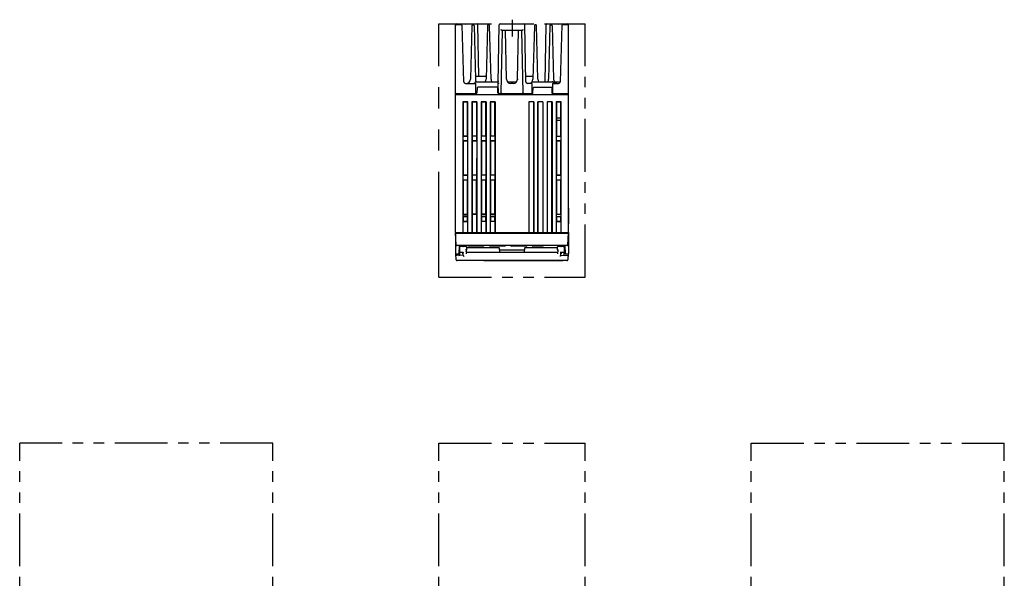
# Model space of a CAD drawing. Header units: millimetres. Extents: x 62 to 808, y -205 to 633.
# Tile 21 of 21: x 64 to 657, y 296 to 633. Entities that reach past the tile are written whole.
import ezdxf

# ---------------------------------------------------------------- set-up
doc = ezdxf.new("R2010")
doc.units = ezdxf.units.MM
doc.linetypes.add('PHANTOMX2', pattern=[127, 63.5, -12.7, 12.7, -12.7, 12.7, -12.7])
for name, color, linetype in [('10', 3, 'CONTINUOUS'), ('11', 2, 'CONTINUOUS'), ('12', 7, 'CONTINUOUS'), ('18', 1, 'PHANTOMX2')]:
    doc.layers.add(name, color=color, linetype=linetype)

msp = doc.modelspace()

# ---------------------------------------------------------------- linework, layer by layer
at = {"layer": '10'}
for p, q in [((326.55, 504.57), (326.55, 629.57)), ((327.05, 630.07), (339.56, 630.07)), ((330.06, 629.57), (327.05, 629.57)), ((331.45, 595.25), (330.56, 629.37)), ((332.55, 629.58), (332.55, 629.56)), ((336.43, 628.99), (335.59, 596.71)), ((337.03, 629.57), (337.07, 629.57)), ((337.67, 628.99), (338.51, 596.71)), ((340.6, 598.57), (340.06, 629.58)), ((345.83, 628.99), (344.99, 596.71)), ((346.43, 629.57), (346.47, 629.57)), ((347.91, 596.71), (347.07, 628.99)), ((352.25, 594.27), (352.87, 629.58)), ((353.37, 630.07), (367.73, 630.07)), ((368.83, 595.25), (368.23, 629.58)), ((374.03, 628.99), (373.19, 596.71)), ((374.63, 629.57), (374.67, 629.57)), ((376.11, 596.71), (375.27, 628.99)), ((380.44, 595.27), (381.04, 629.58)), ((381.54, 630.07), (394.05, 630.07)), ((383.43, 628.99), (382.59, 596.71)), ((384.03, 629.57), (384.07, 629.57)), ((384.67, 628.99), (385.51, 596.71)), ((388.55, 629.56), (388.55, 629.58)), ((390.54, 629.37), (389.65, 595.25)), ((394.05, 629.57), (391.04, 629.57)), ((394.55, 504.57), (394.55, 629.57)), ((354.1, 588.56), (354.75, 626.07)), ((366.48, 626.07), (354.62, 626.07)), ((357.31, 596.71), (356.54, 626.07)), ((363.79, 596.71), (364.56, 626.07)), ((366.35, 626.07), (367, 588.56)), ((332.45, 594.27), (338.3, 594.27)), ((338.65, 595.13), (337.95, 594.42)), ((338.7, 588.56), (338.79, 593.76)), ((338.95, 598.57), (344.55, 598.57)), ((339.01, 595.27), (351.78, 595.27)), ((352.35, 588.56), (352.25, 594.27)), ((357.31, 596.77), (357.33, 596.77)), ((357.33, 596.77), (357.33, 596.43)), ((358.08, 595.27), (363.02, 595.27)), ((361.29, 594.27), (359.81, 594.27)), ((363.77, 596.77), (363.77, 596.44)), ((363.77, 596.77), (363.79, 596.77)), ((368.77, 598.57), (372.75, 598.57)), ((372.29, 594.27), (369.83, 594.27)), ((372.65, 595.13), (371.95, 594.42)), ((372.7, 588.56), (372.79, 593.76)), ((373.01, 595.27), (384.69, 595.27)), ((384.91, 593.76), (385, 588.38)), ((385.05, 595.13), (385.75, 594.42)), ((385.4, 594.27), (388.65, 594.27)), ((386.28, 595.27), (389.16, 595.27)), ((326.55, 587.57), (394.55, 587.57)), ((326.85, 587.57), (326.85, 588.07)), ((326.85, 588.07), (338.96, 588.07)), ((339.51, 591.58), (339.46, 588.56)), ((340.01, 592.07), (339.51, 591.58)), ((351.49, 592.07), (340.01, 592.07)), ((351.99, 591.58), (351.49, 592.07)), ((352.04, 588.56), (351.99, 591.58)), ((352.54, 588.07), (372.66, 588.07)), ((363.34, 588.07), (363.34, 587.57)), ((366.1, 588.07), (366.1, 587.57)), ((372.7, 588.37), (372.69, 588.07)), ((373.16, 588.56), (373.21, 591.58)), ((373.71, 592.07), (373.21, 591.58)), ((373.26, 591.76), (373.33, 591.69)), ((373.71, 592.07), (383.99, 592.07)), ((384.49, 591.58), (383.99, 592.07)), ((384.49, 591.58), (384.54, 588.56)), ((385.04, 588.07), (394.25, 588.07)), ((394.25, 587.57), (394.25, 588.07)), ((330.95, 583.1), (330.95, 504.57)), ((331.1, 582.95), (330.95, 583.1)), ((333.95, 583.1), (330.95, 583.1)), ((331.1, 582.95), (331.12, 562.57)), ((333.8, 582.95), (331.1, 582.95)), ((333.78, 562.57), (333.8, 582.95)), ((333.95, 583.1), (333.8, 582.95)), ((333.95, 504.57), (333.95, 583.1)), ((336.45, 583.1), (336.45, 504.57)), ((336.6, 582.95), (336.45, 583.1)), ((339.45, 583.1), (336.45, 583.1)), ((336.6, 582.95), (336.62, 562.57)), ((339.3, 582.95), (336.6, 582.95)), ((339.28, 562.57), (339.3, 582.95)), ((339.45, 583.1), (339.3, 582.95)), ((339.45, 583.1), (339.45, 504.57)), ((341.95, 583.1), (341.95, 504.57)), ((342.1, 582.95), (341.95, 583.1)), ((344.95, 583.1), (341.95, 583.1)), ((342.1, 582.95), (342.12, 562.57)), ((344.8, 582.95), (342.1, 582.95)), ((344.78, 562.57), (344.8, 582.95)), ((344.95, 583.1), (344.8, 582.95)), ((344.95, 583.1), (344.95, 504.57)), ((347.45, 583.1), (347.45, 504.57)), ((347.6, 582.95), (347.45, 583.1)), ((350.45, 583.1), (347.45, 583.1)), ((347.6, 582.95), (347.62, 562.57)), ((350.3, 582.95), (347.6, 582.95)), ((350.28, 562.57), (350.3, 582.95)), ((350.45, 583.1), (350.3, 582.95)), ((350.45, 583.1), (350.45, 504.57)), ((370.65, 583.07), (370.65, 504.57)), ((373.65, 583.07), (370.65, 583.07)), ((370.65, 583.07), (370.68, 583.05)), ((370.68, 583.05), (370.68, 504.57)), ((373.62, 583.05), (370.68, 583.05)), ((373.65, 583.07), (373.62, 583.05)), ((373.62, 504.57), (373.62, 583.05)), ((373.65, 583.07), (373.65, 504.57)), ((376.15, 583.07), (376.15, 504.57)), ((379.15, 583.07), (376.15, 583.07)), ((376.15, 583.07), (376.18, 583.05)), ((376.18, 504.57), (376.18, 583.05)), ((379.12, 583.05), (376.18, 583.05)), ((379.15, 583.07), (379.12, 583.05)), ((379.12, 583.05), (379.12, 504.57)), ((379.15, 583.07), (379.15, 504.57)), ((384.65, 583.07), (381.65, 583.07)), ((381.65, 583.07), (381.65, 504.57)), ((381.65, 583.07), (381.68, 583.05)), ((384.62, 583.05), (381.68, 583.05)), ((381.68, 583.05), (381.68, 504.57)), ((384.65, 583.07), (384.62, 583.05)), ((384.62, 504.57), (384.62, 583.05)), ((384.65, 583.07), (384.65, 504.57)), ((390.15, 583.07), (387.15, 583.07)), ((387.15, 583.07), (387.15, 504.57)), ((387.15, 583.07), (387.3, 582.92)), ((390, 582.92), (387.3, 582.92)), ((387.3, 582.92), (387.31, 573.57)), ((389.99, 573.57), (390, 582.92)), ((390, 582.92), (390.15, 583.07)), ((390.15, 504.57), (390.15, 583.07)), ((387.31, 573.57), (387.3, 573.56)), ((387.3, 573.56), (390, 573.56)), ((387.3, 573.56), (387.3, 572.08)), ((387.3, 572.08), (390, 572.08)), ((387.31, 572.07), (387.3, 572.08)), ((387.31, 573.57), (389.99, 573.57)), ((387.31, 572.07), (389.99, 572.07)), ((387.33, 572.07), (387.33, 562.57)), ((389.97, 562.57), (389.97, 572.07)), ((389.99, 573.57), (390, 573.56)), ((389.99, 572.07), (390, 572.08)), ((390, 572.08), (390, 573.56)), ((330.98, 562.42), (331.12, 562.57)), ((330.98, 562.42), (330.98, 559.57)), ((330.98, 562.42), (333.92, 562.42)), ((330.98, 559.57), (331.13, 559.42)), ((333.92, 559.57), (330.98, 559.57)), ((333.78, 562.57), (331.12, 562.57)), ((331.13, 559.42), (331.14, 539.23)), ((333.77, 559.42), (331.13, 559.42)), ((333.77, 559.42), (333.76, 539.23)), ((333.92, 559.57), (333.77, 559.42)), ((333.92, 562.42), (333.78, 562.57)), ((333.92, 559.57), (333.92, 562.42)), ((336.48, 562.42), (336.62, 562.57)), ((336.48, 562.42), (336.48, 559.57)), ((339.42, 562.42), (336.48, 562.42)), ((336.48, 559.57), (336.63, 559.42)), ((339.42, 559.57), (336.48, 559.57)), ((339.28, 562.57), (336.62, 562.57)), ((336.63, 559.42), (336.64, 539.23)), ((339.27, 559.42), (336.63, 559.42)), ((339.27, 559.42), (339.26, 539.23)), ((339.42, 559.57), (339.27, 559.42)), ((339.42, 562.42), (339.28, 562.57)), ((339.42, 559.57), (339.42, 562.42)), ((341.98, 562.42), (342.12, 562.57)), ((341.98, 562.42), (341.98, 559.57)), ((344.92, 562.42), (341.98, 562.42)), ((341.98, 559.57), (342.13, 559.42)), ((344.92, 559.57), (341.98, 559.57)), ((344.78, 562.57), (342.12, 562.57)), ((342.13, 559.42), (342.14, 539.23)), ((344.77, 559.42), (342.13, 559.42)), ((344.77, 559.42), (344.76, 539.23)), ((344.92, 559.57), (344.77, 559.42)), ((344.92, 562.42), (344.78, 562.57)), ((344.92, 559.57), (344.92, 562.42)), ((347.48, 562.42), (347.62, 562.57)), ((347.48, 562.42), (347.48, 559.57)), ((350.42, 562.42), (347.48, 562.42)), ((347.48, 559.57), (347.63, 559.42)), ((350.42, 559.57), (347.48, 559.57)), ((350.28, 562.57), (347.62, 562.57)), ((347.63, 559.42), (347.64, 539.23)), ((350.27, 559.42), (347.63, 559.42)), ((350.27, 559.42), (350.26, 539.23)), ((350.42, 559.57), (350.27, 559.42)), ((350.42, 562.42), (350.28, 562.57)), ((350.42, 559.57), (350.42, 562.42)), ((387.18, 562.57), (390.12, 562.57)), ((387.18, 562.57), (387.18, 559.57)), ((390.12, 559.57), (387.18, 559.57)), ((387.18, 559.57), (387.32, 559.42)), ((387.32, 559.42), (387.31, 539.21)), ((389.98, 559.42), (387.32, 559.42)), ((390.12, 559.57), (389.98, 559.42)), ((389.99, 539.21), (389.98, 559.42)), ((390.12, 559.57), (390.12, 562.57)), ((330.98, 539.07), (331.14, 539.23)), ((330.98, 539.07), (330.98, 536.07)), ((330.98, 539.07), (333.92, 539.07)), ((330.98, 536.07), (331.14, 535.91)), ((333.92, 536.07), (330.98, 536.07)), ((331.14, 539.23), (333.76, 539.23)), ((331.14, 535.91), (331.15, 515.47)), ((333.76, 535.91), (331.14, 535.91)), ((333.75, 515.47), (333.76, 535.91)), ((333.92, 539.07), (333.76, 539.23)), ((333.92, 536.07), (333.76, 535.91)), ((333.92, 536.07), (333.92, 539.07)), ((336.48, 539.07), (336.64, 539.23)), ((339.42, 539.07), (336.48, 539.07)), ((336.48, 539.07), (336.48, 536.07)), ((336.48, 536.07), (336.64, 535.91)), ((339.42, 536.07), (336.48, 536.07)), ((336.64, 539.23), (339.26, 539.23)), ((339.26, 535.91), (336.64, 535.91)), ((336.64, 535.91), (336.65, 515.47)), ((339.25, 515.47), (339.26, 535.91)), ((339.42, 539.07), (339.26, 539.23)), ((339.42, 536.07), (339.26, 535.91)), ((339.42, 536.07), (339.42, 539.07)), ((341.98, 539.07), (342.14, 539.23)), ((344.92, 539.07), (341.98, 539.07)), ((341.98, 539.07), (341.98, 536.07)), ((341.98, 536.07), (342.14, 535.91)), ((344.92, 536.07), (341.98, 536.07)), ((342.14, 539.23), (344.76, 539.23)), ((344.76, 535.91), (342.14, 535.91)), ((342.14, 535.91), (342.15, 515.47)), ((344.75, 515.47), (344.76, 535.91)), ((344.92, 539.07), (344.76, 539.23)), ((344.92, 536.07), (344.76, 535.91)), ((344.92, 536.07), (344.92, 539.07)), ((347.48, 539.07), (347.64, 539.23)), ((350.42, 539.07), (347.48, 539.07)), ((347.48, 539.07), (347.48, 536.07)), ((350.42, 536.07), (347.48, 536.07)), ((347.48, 536.07), (347.64, 535.91)), ((347.64, 539.23), (350.26, 539.23)), ((350.26, 535.91), (347.64, 535.91)), ((347.64, 535.91), (347.65, 515.47)), ((350.25, 515.47), (350.26, 535.91)), ((350.42, 539.07), (350.26, 539.23)), ((350.42, 536.07), (350.26, 535.91)), ((350.42, 536.07), (350.42, 539.07)), ((387.18, 539.07), (387.31, 539.21)), ((387.18, 539.07), (390.12, 539.07)), ((387.18, 539.07), (387.18, 536.07)), ((390.12, 536.07), (387.18, 536.07)), ((387.18, 536.07), (387.31, 535.94)), ((387.31, 535.94), (387.3, 515.6)), ((387.31, 539.21), (389.99, 539.21)), ((389.99, 535.94), (387.31, 535.94)), ((390.12, 539.07), (389.99, 539.21)), ((390.12, 536.07), (389.99, 535.94)), ((390, 515.6), (389.99, 535.94)), ((390.12, 536.07), (390.12, 539.07)), ((394.55, 519.07), (394.56, 519.07)), ((394.7, 509.81), (394.7, 518.93)), ((330.98, 515.29), (331.15, 515.47)), ((330.98, 515.29), (333.92, 515.29)), ((330.98, 515.29), (330.98, 514.13)), ((330.98, 514.13), (331.15, 513.97)), ((333.92, 514.13), (330.98, 514.13)), ((330.98, 511.17), (331.15, 511.34)), ((330.98, 511.17), (333.92, 511.17)), ((330.98, 511.17), (330.98, 504.57)), ((331.15, 515.47), (333.75, 515.47)), ((333.75, 513.97), (331.15, 513.97)), ((331.15, 513.97), (331.15, 511.34)), ((331.15, 511.34), (333.75, 511.34)), ((333.92, 515.29), (333.75, 515.47)), ((333.92, 514.13), (333.75, 513.97)), ((333.75, 511.34), (333.75, 513.97)), ((333.92, 511.17), (333.75, 511.34)), ((333.92, 514.13), (333.92, 515.29)), ((333.92, 504.57), (333.92, 511.17)), ((336.48, 515.29), (336.65, 515.47)), ((339.42, 515.29), (336.48, 515.29)), ((336.48, 515.29), (336.48, 504.57)), ((339.25, 515.47), (336.65, 515.47)), ((339.42, 515.29), (339.25, 515.47)), ((339.42, 504.57), (339.42, 515.29)), ((341.98, 515.29), (342.15, 515.47)), ((344.92, 515.29), (341.98, 515.29)), ((341.98, 515.29), (341.98, 514.14)), ((344.92, 514.14), (341.98, 514.14)), ((342.13, 513.97), (341.98, 514.14)), ((341.98, 511.17), (342.13, 511.33)), ((344.92, 511.17), (341.98, 511.17)), ((341.98, 511.17), (341.98, 504.57)), ((344.77, 513.97), (342.13, 513.97)), ((342.13, 513.97), (342.13, 511.33)), ((342.13, 511.33), (344.77, 511.33)), ((344.75, 515.47), (342.15, 515.47)), ((344.92, 515.29), (344.75, 515.47)), ((344.92, 514.14), (344.77, 513.97)), ((344.77, 511.33), (344.77, 513.97)), ((344.92, 511.17), (344.77, 511.33)), ((344.92, 514.14), (344.92, 515.29)), ((344.92, 504.57), (344.92, 511.17)), ((347.48, 515.29), (347.65, 515.47)), ((350.42, 515.29), (347.48, 515.29)), ((347.48, 515.29), (347.48, 514.14)), ((350.42, 514.14), (347.48, 514.14)), ((347.63, 513.97), (347.48, 514.14)), ((347.48, 511.17), (347.63, 511.33)), ((350.42, 511.17), (347.48, 511.17)), ((347.48, 511.17), (347.48, 504.57)), ((350.27, 513.97), (347.63, 513.97)), ((347.63, 513.97), (347.63, 511.33)), ((347.63, 511.33), (350.27, 511.33)), ((350.25, 515.47), (347.65, 515.47)), ((350.42, 515.29), (350.25, 515.47)), ((350.42, 514.14), (350.27, 513.97)), ((350.27, 511.33), (350.27, 513.97)), ((350.42, 511.17), (350.27, 511.33)), ((350.42, 514.14), (350.42, 515.29)), ((350.42, 504.57), (350.42, 511.17)), ((387.18, 515.47), (387.3, 515.6)), ((387.18, 515.47), (390.12, 515.47)), ((387.18, 515.47), (387.18, 513.97)), ((390.12, 513.97), (387.18, 513.97)), ((387.18, 513.97), (387.3, 513.85)), ((387.18, 511.17), (387.3, 511.3)), ((387.18, 511.17), (390.12, 511.17)), ((387.18, 511.17), (387.18, 504.57)), ((387.3, 515.6), (390, 515.6)), ((390, 513.85), (387.3, 513.85)), ((387.3, 513.85), (387.3, 511.3)), ((387.3, 511.3), (390, 511.3)), ((390.12, 515.47), (390, 515.6)), ((390.12, 513.97), (390, 513.85)), ((390, 511.3), (390, 513.85)), ((390.12, 511.17), (390, 511.3)), ((390.12, 513.97), (390.12, 515.47)), ((390.12, 504.57), (390.12, 511.17)), ((326.55, 504.57), (394.55, 504.57)), ((394.55, 504.07), (394.55, 494.03)), ((326.55, 503.96), (326.55, 494.03)), ((326.55, 494.03), (326.55, 491.57)), ((328.57, 494.07), (328.55, 491.57)), ((328.56, 492.62), (330.23, 492.62)), ((328.58, 492.32), (328.56, 492.32)), ((328.75, 494.07), (328.57, 494.07)), ((328.74, 496.57), (328.75, 494.07)), ((328.74, 495.52), (329.05, 495.52)), ((330.92, 495.96), (329.05, 495.93)), ((329.05, 492.65), (329.05, 495.93)), ((329.05, 490.91), (329.05, 492.62)), ((330.23, 492.62), (330.23, 492.64)), ((330.23, 492.62), (330.24, 492.64)), ((330.89, 495.97), (330.87, 495.96)), ((330.91, 496), (330.89, 495.97)), ((330.92, 496.02), (330.91, 496)), ((330.94, 496.03), (330.92, 496.02)), ((330.92, 495.96), (330.92, 495.96)), ((330.92, 495.96), (330.92, 495.96)), ((330.95, 496.05), (330.94, 496.03)), ((330.94, 492.62), (330.94, 492.62)), ((330.96, 496.06), (330.95, 496.05)), ((330.95, 492.62), (330.95, 492.62)), ((330.95, 492.62), (330.96, 492.62)), ((330.97, 496.07), (330.96, 496.06)), ((330.98, 496.09), (330.97, 496.08)), ((330.97, 496.08), (330.97, 496.07)), ((330.99, 496.09), (330.98, 496.09)), ((330.99, 496.1), (330.99, 496.09)), ((331.01, 496.13), (331, 496.12)), ((331, 496.12), (331, 496.11)), ((331.02, 496.01), (331, 495.99)), ((331.02, 496.14), (331.01, 496.13)), ((331.01, 496.13), (331.01, 496.13)), ((331.05, 496.07), (331.05, 496.27)), ((331.05, 496.07), (331.05, 496.07)), ((331.05, 491.99), (331.05, 492.55)), ((331.1, 492.47), (331.1, 492.46)), ((331.1, 492.46), (331.1, 492.46)), ((331.19, 490.75), (331.1, 492.46)), ((331.35, 496.27), (332.61, 496.27)), ((333.07, 494.07), (332.62, 494.08)), ((333.05, 492.68), (333, 491.69)), ((333.01, 492.68), (388.09, 492.68)), ((333.11, 495.62), (333.11, 495.41)), ((352.79, 495.17), (333.54, 495.17)), ((353.1, 494.07), (353.05, 493.04)), ((353.1, 494.07), (353.09, 494.88)), ((353.1, 494.07), (368, 494.07)), ((368.01, 494.88), (368, 494.07)), ((368.05, 493.04), (368, 494.07)), ((387.56, 495.17), (368.31, 495.17)), ((387.99, 495.41), (387.99, 495.62)), ((388.03, 494.07), (388.48, 494.08)), ((388.1, 491.69), (388.05, 492.68)), ((388.49, 496.27), (389.75, 496.27)), ((389.91, 490.75), (390.02, 492.81)), ((390.05, 496.27), (390.05, 496.07)), ((390.05, 496.07), (390.05, 496.07)), ((390.05, 496.07), (390.05, 496.07)), ((390.05, 491.99), (390.05, 492.55)), ((390.08, 496.01), (390.07, 496.02)), ((390.1, 495.99), (390.08, 496.01)), ((390.08, 496), (390.08, 496.01)), ((390.15, 496.05), (390.14, 496.06)), ((390.14, 492.62), (390.15, 492.62)), ((390.17, 496.03), (390.15, 496.05)), ((390.15, 492.62), (390.15, 492.62)), ((390.16, 492.62), (390.17, 492.62)), ((390.18, 496.01), (390.17, 496.03)), ((390.17, 492.62), (392.05, 492.65)), ((390.17, 492.62), (390.17, 492.62)), ((390.2, 495.99), (390.18, 496.01)), ((390.18, 495.96), (390.18, 495.96)), ((390.18, 495.96), (390.18, 495.96)), ((390.23, 495.96), (390.2, 495.99)), ((390.86, 492.64), (390.87, 492.62)), ((390.87, 492.64), (390.87, 492.62)), ((390.87, 492.62), (392.54, 492.62)), ((392.05, 495.93), (392.05, 492.65)), ((392.05, 495.52), (392.36, 495.52)), ((392.05, 490.91), (392.05, 492.62)), ((392.36, 496.57), (392.35, 494.07)), ((392.35, 494.07), (392.53, 494.07)), ((392.52, 492.32), (392.54, 492.32)), ((392.53, 494.07), (392.55, 491.57)), ((394.55, 494.03), (394.55, 491.57)), ((326.55, 491.57), (328.55, 491.57)), ((326.98, 488.05), (326.8, 491.57)), ((331.19, 490.78), (327.32, 490.7)), ((393.62, 487.57), (327.48, 487.57)), ((330.56, 491.99), (331.12, 491.99)), ((343.55, 487.57), (367.2, 487.57)), ((367.55, 487.57), (391.2, 487.57)), ((389.91, 490.77), (393.78, 490.7)), ((389.98, 491.99), (390.54, 491.99)), ((392.55, 491.57), (394.55, 491.57)), ((394.3, 491.57), (394.12, 488.05))]:
    msp.add_line(p, q, dxfattribs=at)
for points in [[(352.27, 595.71), (352.27, 595.69), (352.27, 595.68), (352.27, 595.66), (352.26, 595.64), (352.26, 595.62), (352.25, 595.6), (352.24, 595.57), (352.22, 595.54), (352.21, 595.52), (352.19, 595.49), (352.17, 595.46), (352.15, 595.44), (352.13, 595.41), (352.1, 595.39), (352.07, 595.37), (352.04, 595.35), (352.01, 595.33), (351.97, 595.31), (351.94, 595.3), (351.9, 595.29), (351.86, 595.28), (351.81, 595.27), (351.78, 595.27)], [(372.02, 594.49), (372.02, 594.49), (372.01, 594.48), (371.99, 594.47), (371.99, 594.46), (371.98, 594.46), (371.97, 594.45), (371.97, 594.45)], [(329.05, 492.65), (329.86, 492.64), (330.92, 492.62)], [(331, 495.99), (330.97, 495.97), (330.94, 495.96), (330.92, 495.96)], [(330.92, 492.62), (330.93, 492.62), (330.94, 492.62)], [(330.94, 492.62), (330.94, 492.62), (330.95, 492.62), (330.95, 492.62)], [(330.96, 492.62), (330.98, 492.61), (331, 492.59), (331.03, 492.58), (331.05, 492.55), (331.07, 492.53), (331.08, 492.51), (331.09, 492.49), (331.09, 492.48), (331.1, 492.47), (331.1, 492.47)], [(331, 496.11), (330.99, 496.11), (330.99, 496.1)], [(331.03, 496.16), (331.03, 496.16), (331.03, 496.15), (331.03, 496.15), (331.02, 496.15), (331.02, 496.14), (331.02, 496.14)], [(331.03, 496.03), (331.02, 496.01), (331.02, 496)], [(331.04, 496.17), (331.04, 496.17), (331.04, 496.17), (331.04, 496.17), (331.03, 496.16), (331.03, 496.16)], [(331.05, 496.07), (331.05, 496.07), (331.05, 496.06), (331.04, 496.04), (331.03, 496.03)], [(331.05, 496.19), (331.05, 496.19), (331.05, 496.19), (331.05, 496.18), (331.05, 496.18), (331.04, 496.18), (331.04, 496.18), (331.04, 496.17)], [(390, 492.46), (390, 492.47), (390.01, 492.48), (390.01, 492.49), (390.02, 492.51), (390.03, 492.53), (390.05, 492.55), (390.07, 492.58), (390.09, 492.59), (390.12, 492.61), (390.14, 492.62)], [(390.06, 496.17), (390.06, 496.18), (390.05, 496.18), (390.05, 496.19), (390.05, 496.19)], [(390.07, 496.02), (390.06, 496.04), (390.05, 496.05), (390.05, 496.06), (390.05, 496.07), (390.05, 496.07)], [(390.07, 496.16), (390.06, 496.17), (390.06, 496.17)], [(390.14, 496.06), (390.13, 496.07), (390.13, 496.08), (390.12, 496.09), (390.11, 496.09), (390.11, 496.1), (390.1, 496.11), (390.1, 496.12), (390.09, 496.12), (390.09, 496.13), (390.08, 496.14), (390.08, 496.14), (390.07, 496.15), (390.07, 496.16), (390.07, 496.16)], [(390.18, 495.96), (390.16, 495.96), (390.13, 495.97), (390.1, 495.99)], [(390.15, 492.62), (390.15, 492.62), (390.16, 492.62), (390.16, 492.62)], [(392.05, 495.93), (391.31, 495.94), (390.18, 495.96)]]:
    msp.add_lwpolyline(points, dxfattribs=at)
for centre, radius, start, end in [((327.05, 629.57), 0.5, 90, 180), ((327.05, 629.07), 0.5, 90, 180), ((330.06, 629.07), 0.5, 1.5, 90), ((333.76, 629.45), 3.21, 181.29185, 181.49827), ((337.03, 628.97), 0.6, 90, 178.5), ((337.07, 628.97), 0.6, 1.5, 90), ((339.56, 629.57), 0.5, 1, 90), ((346.43, 628.97), 0.6, 90, 178.5), ((346.47, 628.97), 0.6, 1.5, 90), ((353.37, 629.57), 0.5, 90, 179), ((367.73, 629.57), 0.5, 1, 90), ((374.63, 628.97), 0.6, 90, 178.5), ((374.67, 628.97), 0.6, 1.5, 90), ((381.54, 629.57), 0.5, 90, 179), ((384.03, 628.97), 0.6, 90, 178.5), ((384.07, 628.97), 0.6, 1.5, 90), ((391.04, 629.07), 0.5, 90, 178.5), ((387.34, 629.45), 3.21, 358.50173, 358.70815), ((394.05, 629.57), 0.5, 0, 90), ((394.05, 629.07), 0.5, 0, 90), ((338.95, 599.07), 0.5, 181.5, 270), ((344.55, 599.07), 0.5, 270, 358.5), ((372.75, 599.07), 0.5, 270, 358.5), ((332.45, 595.27), 1, 181.5, 270), ((333.09, 596.77), 2.5, 270.07061, 358.5), ((337.59, 594.77), 0.5, 270.34275, 315), ((338.29, 593.77), 0.5, 359, 90.00017), ((341.01, 596.77), 2.5, 181.5, 216.83307), ((339.01, 594.77), 0.5, 90, 135), ((342.49, 596.77), 2.5, 323.10303, 358.5), ((350.41, 596.77), 2.5, 181.5, 216.87071), ((359.81, 596.77), 2.5, 181.5, 270), ((358.08, 595.77), 0.5, 212.13776, 270), ((361.29, 596.77), 2.5, 270, 358.5), ((363.02, 595.77), 0.5, 270, 327.83256), ((369.83, 595.27), 1, 181, 270), ((370.69, 596.77), 2.5, 270.07234, 358.5), ((371.59, 594.77), 0.5, 270, 315), ((372.29, 593.77), 0.5, 359, 90), ((373.01, 594.77), 0.5, 90, 135), ((378.61, 596.77), 2.5, 181.5, 216.87071), ((380.09, 596.77), 2.5, 323.12929, 358.5), ((384.69, 594.77), 0.5, 45, 90), ((385.41, 593.77), 0.5, 89.99987, 181), ((388.01, 596.77), 2.5, 181.5, 269.92946), ((386.11, 594.77), 0.5, 224.99999, 269.67017), ((386.28, 595.77), 0.5, 210, 270), ((388.65, 595.27), 1, 270, 358.5), ((389.16, 595.77), 0.5, 270, 358.5), ((327.05, 588.57), 0.5, 180, 270), ((338.2, 588.57), 0.5, 270, 359), ((338.96, 588.57), 0.5, 270, 359), ((352.54, 588.57), 0.5, 181, 270), ((352.85, 588.57), 0.5, 181, 270), ((353.77, 588.57), 0.5, 273.93763, 359), ((367.33, 588.57), 0.5, 181, 266.06237), ((372.2, 588.57), 0.5, 270, 359), ((372.66, 588.57), 0.5, 270, 359), ((372.57, 588.45), 0.124, 6.28318, 6.76448), ((385.04, 588.57), 0.5, 181, 270), ((385.5, 588.57), 0.5, 181, 270), ((394.05, 588.57), 0.5, 270, 0), ((394.56, 518.93), 0.14, 0, 90), ((344.4, 512.47), 1.5, 75.7622, 90), ((394.4, 509.81), 0.3, 300, 60), ((328.49, 495.27), 1, 41.33704, 75.20714), ((330.77, 496.22), 0.328, 320.5361, 332.01279), ((331.35, 496.27), 0.3, 90, 180), ((330.76, 496.22), 0.344, 332.06302, 341.58803), ((338.22, 494.12), 5.15, 178.185, 180.4793), ((338.08, 493.81), 5.02, 176.98829, 177.32887), ((333.54, 495.67), 0.5, 210.77985, 270), ((352.74, 492.98), 0.3, 270, 299.18533), ((352.77, 494.69), 0.479, 84.10865, 87.80605), ((352.79, 494.87), 0.3, 1, 90), ((368.31, 494.87), 0.3, 90, 179), ((368.36, 492.98), 0.3, 240.81467, 270), ((368.33, 494.69), 0.479, 92.19395, 95.89135), ((387.56, 495.67), 0.5, 270, 329.22014), ((382.87, 494.12), 5.15, 359.5207, 1.81501), ((383.02, 493.81), 5.02, 2.67113, 3.01171), ((389.75, 496.27), 0.3, 0, 75.57164), ((390.34, 496.22), 0.343, 198.41174, 208.17535), ((390.33, 496.22), 0.328, 208.22959, 219.47142), ((392.61, 495.27), 1, 104.79551, 138.66509), ((327.48, 488.07), 0.5, 183, 270), ((393.62, 488.07), 0.5, 270, 357)]:
    msp.add_arc(centre, radius, start, end, dxfattribs=at)
for centre, major_axis, ratio, start_param, end_param in [((328.55, 492.51), (0.5, 0), 0.365544, -1.518436, 0), ((392.55, 492.5), (0.5, 0), 0.365912, -3.141593, -1.623156), ((328.55, 490.91), (0.5, 0), 0.365544, -1.518436, 0), ((331.69, 490.79), (0.032, 0.542), 0.919883, -4.59061, -4.237462), ((389.41, 490.78), (-0.032, 0.542), 0.91988, -2.045836, -1.692688), ((392.55, 490.91), (0.5, 0), 0.365912, 3.141593, 4.660029)]:
    msp.add_ellipse(centre, major_axis=major_axis, ratio=ratio, start_param=start_param, end_param=end_param, dxfattribs=at)
for points, knots in [([(354.62, 626.07), (354.61, 626.07), (354.58, 626.08), (354.54, 626.09), (354.49, 626.1), (354.42, 626.14), (354.34, 626.18), (354.23, 626.25), (354.11, 626.33), (353.96, 626.44), (353.84, 626.52), (353.76, 626.58)], [0, 0, 0, 0, 0.038383, 0.08201, 0.130717, 0.183982, 0.301709, 0.430692, 0.567376, 0.709117, 1, 1, 1, 1]), ([(367.34, 626.58), (367.26, 626.52), (367.14, 626.44), (366.99, 626.33), (366.87, 626.25), (366.76, 626.18), (366.67, 626.14), (366.61, 626.1), (366.56, 626.09), (366.52, 626.08), (366.49, 626.07), (366.48, 626.07)], [0, 0, 0, 0, 0.290883, 0.432624, 0.569308, 0.69829, 0.816018, 0.869283, 0.91799, 0.961617, 1, 1, 1, 1]), ([(333.33, 594.27), (333.37, 594.27), (333.44, 594.27), (333.55, 594.28), (333.65, 594.28), (333.73, 594.28), (333.8, 594.28), (333.85, 594.28), (333.89, 594.27), (333.91, 594.27), (333.92, 594.27), (333.92, 594.27)], [0, 0, 0, 0, 0.198079, 0.379408, 0.541569, 0.68239, 0.80002, 0.892945, 0.959937, 0.983385, 1, 1, 1, 1]), ([(351.75, 594.28), (351.78, 594.28), (351.85, 594.28), (351.94, 594.28), (352.02, 594.28), (352.09, 594.28), (352.14, 594.28), (352.16, 594.28), (352.19, 594.28), (352.21, 594.28), (352.23, 594.27), (352.24, 594.27), (352.24, 594.27), (352.25, 594.27), (352.25, 594.27), (352.25, 594.27)], [0, 0, 0, 0, 0.194999, 0.382505, 0.555317, 0.706795, 0.772677, 0.831119, 0.881559, 0.923515, 0.956585, 0.980454, 0.988869, 0.994944, 1, 1, 1, 1]), ([(352.25, 594.27), (352.25, 594.27), (352.25, 594.27), (352.26, 594.27), (352.26, 594.27), (352.27, 594.27), (352.29, 594.28), (352.31, 594.28), (352.34, 594.28), (352.36, 594.28), (352.41, 594.28), (352.48, 594.28), (352.56, 594.28), (352.65, 594.28), (352.72, 594.28), (352.75, 594.28)], [0, 0, 0, 0, 0.005056, 0.011131, 0.019546, 0.043415, 0.076485, 0.118441, 0.168881, 0.227323, 0.293205, 0.444683, 0.617495, 0.805001, 1, 1, 1, 1]), ([(387.18, 594.27), (387.18, 594.27), (387.19, 594.27), (387.21, 594.27), (387.25, 594.28), (387.3, 594.28), (387.37, 594.28), (387.45, 594.28), (387.55, 594.28), (387.66, 594.27), (387.73, 594.27), (387.77, 594.27)], [0, 0, 0, 0, 0.016616, 0.040063, 0.107055, 0.199981, 0.31761, 0.458432, 0.620593, 0.801921, 1, 1, 1, 1]), ([(372.69, 588.46), (372.69, 588.47), (372.69, 588.47), (372.69, 588.47), (372.69, 588.47), (372.69, 588.47), (372.69, 588.47), (372.69, 588.47), (372.69, 588.47), (372.69, 588.47), (372.69, 588.47), (372.69, 588.46)], [0, 0, 0, 0, 0.183114, 0.323717, 0.375245, 0.413383, 0.439252, 0.458818, 0.520415, 0.63503, 1, 1, 1, 1]), ([(372.7, 588.37), (372.7, 588.39), (372.7, 588.41), (372.7, 588.44), (372.7, 588.46), (372.69, 588.46)], [0, 0, 0, 0, 0.534841, 0.785655, 1, 1, 1, 1]), ([(331.09, 496.13), (331.09, 496.12), (331.08, 496.12), (331.08, 496.12), (331.08, 496.12)], [0, 0, 0, 0, 0.767561, 1, 1, 1, 1]), ([(331.35, 496.27), (331.32, 496.27), (331.27, 496.26), (331.2, 496.23), (331.13, 496.19), (331.1, 496.15), (331.09, 496.13)], [0, 0, 0, 0, 0.256887, 0.51057, 0.758615, 1, 1, 1, 1]), ([(332.61, 496.27), (332.62, 496.27), (332.63, 496.26), (332.66, 496.25), (332.69, 496.24), (332.72, 496.22), (332.76, 496.19), (332.8, 496.14), (332.83, 496.11), (332.84, 496.09)], [0, 0, 0, 0, 0.084181, 0.1602, 0.2938, 0.416272, 0.534379, 0.766764, 1, 1, 1, 1]), ([(332.84, 496.09), (332.84, 496.09), (332.85, 496.08), (332.86, 496.06), (332.87, 496.06)], [0, 0, 0, 0, 0.234068, 1, 1, 1, 1]), ([(332.87, 496.06), (332.89, 496.04), (332.92, 495.99), (332.98, 495.93), (333.04, 495.86), (333.06, 495.81), (333.08, 495.79)], [0, 0, 0, 0, 0.242416, 0.512825, 0.779001, 1, 1, 1, 1]), ([(332.98, 492.68), (332.97, 492.69), (332.96, 492.71), (332.94, 492.74), (332.93, 492.79), (332.93, 492.86), (332.94, 492.92), (332.95, 492.95)], [0, 0, 0, 0, 0.15374, 0.253171, 0.369136, 0.652634, 1, 1, 1, 1]), ([(333.07, 494.04), (333.06, 493.95), (333.05, 493.76), (333.03, 493.48), (333, 493.21), (332.96, 493.04), (332.95, 492.95)], [0, 0, 0, 0, 0.25855, 0.513451, 0.761534, 1, 1, 1, 1]), ([(333.01, 492.68), (333.01, 492.68), (333, 492.68), (332.99, 492.68), (332.98, 492.68)], [0, 0, 0, 0, 0.237313, 1, 1, 1, 1]), ([(333.11, 495.42), (333.11, 495.42), (333.1, 495.42), (333.1, 495.42), (333.1, 495.42), (333.1, 495.42), (333.09, 495.41), (333.09, 495.41), (333.08, 495.4), (333.08, 495.38), (333.08, 495.37), (333.07, 495.34), (333.07, 495.31), (333.06, 495.26), (333.06, 495.21), (333.06, 495.18), (333.06, 495.16)], [0, 0, 0, 0, 0.01847, 0.026234, 0.034781, 0.045066, 0.057522, 0.089346, 0.130221, 0.179456, 0.236318, 0.300115, 0.446169, 0.613632, 0.799213, 1, 1, 1, 1]), ([(333.06, 495.16), (333.07, 495.09), (333.07, 494.94), (333.08, 494.65), (333.08, 494.43), (333.07, 494.28)], [0, 0, 0, 0, 0.239618, 0.487537, 1, 1, 1, 1]), ([(333.08, 495.79), (333.08, 495.78), (333.09, 495.76), (333.1, 495.72), (333.11, 495.69), (333.11, 495.67)], [0, 0, 0, 0, 0.21282, 0.459342, 1, 1, 1, 1]), ([(333.11, 495.67), (333.11, 495.66), (333.11, 495.64), (333.11, 495.63), (333.11, 495.62)], [0, 0, 0, 0, 0.751532, 1, 1, 1, 1]), ([(353.1, 494.07), (353.1, 494.07), (353.1, 494.07), (353.1, 494.07), (353.1, 494.07), (353.1, 494.07), (353.1, 494.07), (353.09, 494.07), (353.09, 494.07), (353.09, 494.07), (353.08, 494.07), (353.07, 494.07), (353.06, 494.07), (353.05, 494.07), (353.03, 494.07), (353.01, 494.07), (352.99, 494.07), (352.96, 494.08), (352.91, 494.08), (352.86, 494.08), (352.82, 494.08), (352.8, 494.08)], [0, 0, 0, 0, 0.000302, 0.001206, 0.002711, 0.004817, 0.010826, 0.01922, 0.029977, 0.043074, 0.058476, 0.076147, 0.11812, 0.168587, 0.22706, 0.292974, 0.365695, 0.44452, 0.617394, 0.804951, 1, 1, 1, 1]), ([(353.04, 492.96), (353.03, 492.93), (353.02, 492.88), (352.99, 492.81), (352.94, 492.75), (352.91, 492.73), (352.89, 492.72)], [0, 0, 0, 0, 0.282136, 0.544435, 0.781243, 1, 1, 1, 1]), ([(368, 494.07), (368, 494.07), (368, 494.07), (368, 494.07), (368, 494.07), (368, 494.07), (368, 494.07), (368.01, 494.07), (368.01, 494.07), (368.01, 494.07), (368.02, 494.07), (368.03, 494.07), (368.04, 494.07), (368.05, 494.07), (368.07, 494.07), (368.09, 494.07), (368.11, 494.07), (368.14, 494.08), (368.19, 494.08), (368.24, 494.08), (368.28, 494.08), (368.3, 494.08)], [0, 0, 0, 0, 0.000303, 0.00121, 0.002719, 0.00483, 0.010848, 0.019249, 0.030012, 0.043113, 0.05852, 0.076194, 0.118174, 0.168645, 0.227119, 0.293033, 0.365751, 0.444572, 0.617433, 0.804972, 1, 1, 1, 1]), ([(368.21, 492.72), (368.19, 492.73), (368.16, 492.75), (368.11, 492.81), (368.08, 492.88), (368.07, 492.93), (368.06, 492.96)], [0, 0, 0, 0, 0.218757, 0.455565, 0.717864, 1, 1, 1, 1]), ([(387.99, 495.67), (387.99, 495.69), (388, 495.72), (388.01, 495.76), (388.02, 495.78), (388.02, 495.79)], [0, 0, 0, 0, 0.54068, 0.787196, 1, 1, 1, 1]), ([(387.99, 495.62), (387.99, 495.63), (387.99, 495.64), (387.99, 495.66), (387.99, 495.67)], [0, 0, 0, 0, 0.24847, 1, 1, 1, 1]), ([(388.04, 495.16), (388.04, 495.18), (388.04, 495.21), (388.04, 495.26), (388.03, 495.31), (388.03, 495.34), (388.02, 495.37), (388.02, 495.38), (388.02, 495.4), (388.01, 495.41), (388.01, 495.41), (388, 495.42), (388, 495.42), (388, 495.42), (388, 495.42), (387.99, 495.42), (387.99, 495.42)], [0, 0, 0, 0, 0.200787, 0.386368, 0.553832, 0.699886, 0.763683, 0.820544, 0.869779, 0.910654, 0.942478, 0.954933, 0.965218, 0.973766, 0.981529, 1, 1, 1, 1]), ([(388.02, 495.79), (388.03, 495.81), (388.06, 495.86), (388.12, 495.93), (388.17, 495.99), (388.21, 496.04), (388.23, 496.06)], [0, 0, 0, 0, 0.221, 0.487176, 0.757586, 1, 1, 1, 1]), ([(388.03, 494.28), (388.02, 494.43), (388.02, 494.65), (388.03, 494.94), (388.03, 495.09), (388.04, 495.16)], [0, 0, 0, 0, 0.512463, 0.760382, 1, 1, 1, 1]), ([(388.03, 494.04), (388.04, 493.95), (388.05, 493.76), (388.07, 493.48), (388.1, 493.21), (388.14, 493.04), (388.15, 492.95)], [0, 0, 0, 0, 0.258553, 0.513456, 0.761538, 1, 1, 1, 1]), ([(388.12, 492.68), (388.11, 492.68), (388.11, 492.68), (388.1, 492.68), (388.09, 492.68)], [0, 0, 0, 0, 0.267296, 1, 1, 1, 1]), ([(388.15, 492.95), (388.16, 492.92), (388.17, 492.86), (388.17, 492.79), (388.16, 492.74), (388.14, 492.71), (388.13, 492.69), (388.12, 492.68)], [0, 0, 0, 0, 0.347368, 0.630865, 0.74683, 0.846261, 1, 1, 1, 1]), ([(388.23, 496.06), (388.24, 496.06), (388.24, 496.07), (388.25, 496.08), (388.26, 496.09)], [0, 0, 0, 0, 0.265671, 1, 1, 1, 1]), ([(388.26, 496.09), (388.27, 496.11), (388.3, 496.14), (388.34, 496.19), (388.38, 496.22), (388.41, 496.24), (388.44, 496.25), (388.47, 496.26), (388.48, 496.27), (388.49, 496.27)], [0, 0, 0, 0, 0.233233, 0.465614, 0.58372, 0.70619, 0.839794, 0.915816, 1, 1, 1, 1]), ([(390.01, 496.13), (390, 496.15), (389.97, 496.19), (389.9, 496.23), (389.83, 496.26), (389.78, 496.27), (389.75, 496.27)], [0, 0, 0, 0, 0.241385, 0.48943, 0.743113, 1, 1, 1, 1]), ([(390.02, 496.12), (390.02, 496.12), (390.01, 496.12), (390.01, 496.12), (390.01, 496.13)], [0, 0, 0, 0, 0.232447, 1, 1, 1, 1]), ([(327.32, 490.7), (327.3, 490.7), (327.28, 490.7), (327.25, 490.7), (327.21, 490.7), (327.18, 490.69), (327.13, 490.69), (327.09, 490.69), (327.05, 490.69), (327.01, 490.69), (326.98, 490.69), (326.95, 490.69), (326.92, 490.69), (326.9, 490.69), (326.88, 490.69), (326.87, 490.69), (326.86, 490.69), (326.85, 490.69), (326.85, 490.69), (326.85, 490.69), (326.84, 490.69), (326.84, 490.69), (326.84, 490.69)], [0, 0, 0, 0, 0.099534, 0.148852, 0.197693, 0.29354, 0.386246, 0.474971, 0.558917, 0.637335, 0.70952, 0.774825, 0.832667, 0.88253, 0.923972, 0.956628, 0.969571, 0.980221, 0.988563, 0.99459, 0.998332, 1, 1, 1, 1]), ([(331.23, 490.56), (331.25, 490.51), (331.31, 490.4), (331.43, 490.28), (331.56, 490.19), (331.65, 490.14), (331.7, 490.13)], [0, 0, 0, 0, 0.27544, 0.535227, 0.776406, 1, 1, 1, 1]), ([(389.87, 490.56), (389.85, 490.51), (389.79, 490.4), (389.67, 490.28), (389.54, 490.18), (389.45, 490.14), (389.4, 490.13)], [0, 0, 0, 0, 0.275438, 0.535225, 0.776404, 1, 1, 1, 1]), ([(393.78, 490.7), (393.8, 490.7), (393.82, 490.7), (393.85, 490.7), (393.88, 490.69), (393.92, 490.69), (393.97, 490.69), (394.01, 490.69), (394.05, 490.69), (394.08, 490.69), (394.12, 490.68), (394.15, 490.68), (394.18, 490.68), (394.2, 490.68), (394.22, 490.68), (394.23, 490.68), (394.24, 490.68), (394.25, 490.68), (394.25, 490.68), (394.25, 490.69), (394.26, 490.69), (394.26, 490.69), (394.26, 490.69)], [0, 0, 0, 0, 0.099474, 0.148768, 0.197587, 0.293398, 0.386079, 0.474788, 0.558728, 0.637144, 0.709334, 0.774648, 0.832502, 0.88238, 0.923838, 0.95651, 0.969463, 0.980123, 0.988477, 0.994519, 0.998283, 1, 1, 1, 1])]:
    msp.add_open_spline(points, degree=3, knots=knots, dxfattribs=at)
for points in [[(353.05, 493.04), (353.04, 493.01), (353.04, 492.99), (353.04, 492.96)], [(368.06, 492.96), (368.06, 492.99), (368.06, 493.01), (368.05, 493.04)]]:
    msp.add_open_spline(points, degree=3, dxfattribs=at)
at = {"layer": '11'}
for p, q in [((326.55, 504.57), (326.55, 503.96)), ((326.55, 504.07), (394.55, 504.07)), ((326.92, 497.05), (326.55, 504.07)), ((326.85, 504.57), (326.85, 504.07)), ((326.85, 504.57), (326.85, 504.07)), ((354.74, 504.57), (354.75, 504.07)), ((394.18, 497.05), (394.55, 504.07)), ((394.25, 504.07), (394.25, 504.57)), ((394.25, 504.57), (394.25, 504.07)), ((394.55, 504.57), (394.55, 504.07)), ((326.55, 503.96), (326.56, 503.96)), ((393.68, 496.57), (327.42, 496.57)), ((343.33, 496.31), (334.37, 496.31)), ((342.85, 496.31), (334.85, 496.31)), ((334.85, 496.31), (334.85, 496.31)), ((335.24, 496.31), (335.24, 496.31)), ((335.6, 496.31), (335.6, 496.31)), ((336.32, 496.31), (336.32, 496.31)), ((336.69, 496.31), (336.69, 496.31)), ((336.98, 496.31), (336.98, 496.31)), ((337.68, 496.31), (337.68, 496.31)), ((338.08, 496.31), (338.08, 496.31)), ((338.79, 496.31), (338.79, 496.31)), ((339.07, 496.31), (339.07, 496.31)), ((339.52, 496.31), (339.52, 496.31)), ((340.2, 496.31), (340.2, 496.31)), ((340.21, 496.31), (340.21, 496.31)), ((340.55, 496.31), (340.55, 496.31)), ((341.01, 496.31), (341.01, 496.31)), ((342.54, 496.31), (342.54, 496.31)), ((342.85, 496.31), (342.85, 496.31)), ((356.23, 496.31), (347.27, 496.31)), ((349.85, 496.31), (347.61, 496.31)), ((347.61, 496.31), (347.61, 496.31)), ((348.25, 496.31), (348.25, 496.31)), ((348.46, 496.31), (348.46, 496.3)), ((355.03, 496.3), (348.46, 496.3)), ((348.72, 496.31), (348.72, 496.31)), ((348.73, 496.31), (348.73, 496.31)), ((349.21, 496.31), (349.21, 496.31)), ((349.85, 496.31), (349.85, 496.31)), ((352.23, 496.31), (350.27, 496.31)), ((350.27, 496.31), (350.27, 496.31)), ((350.38, 496.31), (350.38, 496.3)), ((351.58, 496.31), (351.58, 496.3)), ((354.34, 496.31), (352.64, 496.31)), ((352.64, 496.31), (352.64, 496.3)), ((352.64, 496.31), (352.64, 496.31)), ((353.76, 496.31), (353.76, 496.3)), ((354.34, 496.31), (354.34, 496.31)), ((355.94, 496.31), (354.75, 496.31)), ((354.75, 496.31), (354.75, 496.31)), ((355.03, 496.31), (355.03, 496.3)), ((355.93, 496.31), (355.93, 496.31)), ((355.94, 496.31), (355.94, 496.31)), ((369.15, 496.31), (360.16, 496.31)), ((360.16, 496.31), (360.16, 496.3)), ((369.15, 496.3), (360.16, 496.3)), ((361.07, 496.31), (361.07, 496.3)), ((363.67, 496.31), (362.37, 496.31)), ((362.37, 496.31), (362.37, 496.31)), ((362.73, 496.31), (362.73, 496.3)), ((363.55, 496.31), (363.55, 496.31)), ((363.67, 496.31), (363.67, 496.31)), ((365.25, 496.31), (364.06, 496.31)), ((364.06, 496.31), (364.06, 496.31)), ((364.67, 496.31), (364.67, 496.3)), ((365.24, 496.31), (365.24, 496.31)), ((365.25, 496.31), (365.25, 496.31)), ((367.07, 496.31), (365.52, 496.31)), ((365.52, 496.31), (365.52, 496.31)), ((366.2, 496.31), (366.2, 496.3)), ((367.07, 496.31), (367.07, 496.31)), ((368.33, 496.31), (368.33, 496.3)), ((369.07, 496.57), (369.07, 496.56)), ((374.43, 496.56), (369.07, 496.56)), ((369.15, 496.31), (369.15, 496.3)), ((369.2, 496.57), (369.2, 496.56)), ((369.45, 496.57), (369.45, 496.56)), ((369.95, 496.57), (369.95, 496.56)), ((370.21, 496.57), (370.21, 496.56)), ((370.42, 496.57), (370.42, 496.56)), ((370.91, 496.57), (370.91, 496.56)), ((371.2, 496.57), (371.2, 496.56)), ((371.69, 496.57), (371.69, 496.56)), ((371.7, 496.57), (371.7, 496.56)), ((371.9, 496.57), (371.9, 496.56)), ((372.21, 496.57), (372.21, 496.56)), ((372.69, 496.57), (372.69, 496.56)), ((372.69, 496.57), (372.69, 496.56)), ((372.93, 496.57), (372.93, 496.56)), ((372.97, 496.57), (372.97, 496.56)), ((379.03, 496.31), (373.07, 496.31)), ((373.1, 496.57), (373.1, 496.56)), ((373.27, 496.57), (373.27, 496.56)), ((377.8, 496.31), (374.3, 496.31)), ((374.3, 496.31), (374.3, 496.31)), ((374.34, 496.56), (374.34, 496.57)), ((374.43, 496.56), (374.43, 496.57)), ((376.05, 496.31), (376.05, 496.31)), ((377.8, 496.31), (377.8, 496.31)), ((378.22, 496.57), (378.22, 496.56)), ((383.13, 496.56), (378.22, 496.56)), ((378.68, 496.57), (378.68, 496.56)), ((379.02, 496.57), (379.02, 496.56)), ((379.03, 496.57), (379.03, 496.56)), ((379.37, 496.57), (379.37, 496.56)), ((379.83, 496.57), (379.83, 496.56)), ((380.15, 496.57), (380.15, 496.56)), ((381.56, 496.56), (381.56, 496.57)), ((381.77, 496.57), (381.77, 496.56)), ((381.87, 496.57), (381.87, 496.56)), ((382.23, 496.57), (382.23, 496.56)), ((382.78, 496.57), (382.78, 496.56)), ((382.78, 496.57), (382.78, 496.56)), ((383.06, 496.57), (383.06, 496.56)), ((383.13, 496.57), (383.13, 496.56)), ((385.44, 496.57), (385.44, 496.56)), ((385.44, 496.57), (385.44, 496.56)), ((391.34, 496.56), (385.44, 496.56)), ((385.88, 496.57), (385.88, 496.56)), ((386.57, 496.57), (386.57, 496.56)), ((386.58, 496.57), (386.58, 496.56)), ((386.92, 496.57), (386.92, 496.56)), ((387.19, 496.57), (387.19, 496.56)), ((388.18, 496.57), (388.18, 496.56)), ((388.27, 496.57), (388.27, 496.56)), ((388.37, 496.57), (388.37, 496.56)), ((388.48, 496.56), (388.48, 496.57)), ((388.51, 496.57), (388.51, 496.56)), ((388.8, 496.57), (388.8, 496.56)), ((389.4, 496.57), (389.4, 496.56)), ((389.68, 496.57), (389.68, 496.56)), ((390.04, 496.57), (390.04, 496.56)), ((390.06, 496.57), (390.06, 496.56)), ((390.41, 496.57), (390.41, 496.56)), ((390.96, 496.57), (390.96, 496.56)), ((390.97, 496.57), (390.97, 496.56)), ((391.24, 496.57), (391.24, 496.56)), ((391.34, 496.57), (391.34, 496.56))]:
    msp.add_line(p, q, dxfattribs=at)
for centre, radius, start, end in [((327.42, 497.07), 0.5, 183, 270), ((334.37, 497.01), 0.7, 219.02418, 270), ((343.33, 497.01), 0.7, 270, 320.97582), ((347.27, 497.01), 0.7, 219.02418, 270), ((356.23, 497.01), 0.7, 270, 320.97582), ((360.17, 497.01), 0.7, 219.02418, 270), ((369.13, 497.01), 0.7, 270, 319.93225), ((373.07, 497.01), 0.7, 220.06775, 270), ((379.03, 497.01), 0.7, 270, 319.93225), ((393.68, 497.07), 0.5, 270, 357)]:
    msp.add_arc(centre, radius, start, end, dxfattribs=at)
at = {"layer": '12'}
msp.add_line((360.55, 632.59), (360.55, 622.45), dxfattribs=at)
at = {"layer": '18', "ltscale": 0.5}
for p, q in [((316.55, 630.07), (404.55, 630.07)), ((404.55, 477.57), (404.55, 630.07)), ((316.55, 477.57), (404.55, 477.57)), ((216.55, 377.57), (64.05, 377.57)), ((64.05, 49.57), (64.05, 377.57)), ((216.55, 49.57), (216.55, 377.57)), ((316.55, 49.57), (316.55, 377.57)), ((316.55, 377.57), (404.55, 377.57)), ((404.55, 49.57), (404.55, 377.57)), ((504.55, 49.57), (504.55, 377.57)), ((504.55, 377.57), (657.05, 377.57)), ((657.05, 49.57), (657.05, 377.57))]:
    msp.add_line(p, q, dxfattribs=at)
at = {"layer": '18'}
msp.add_line((316.55, 477.57), (316.55, 630.07), dxfattribs=at)

doc.saveas('drawing.dxf')
